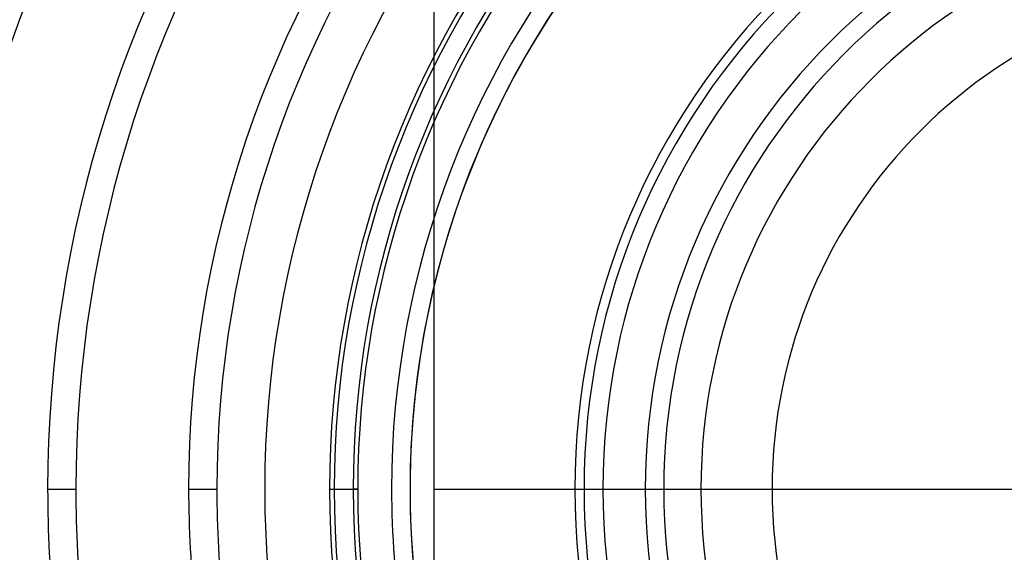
# Model space of a CAD drawing. Header units: millimetres. Extents: x -215 to 215, y -215 to 215.
# Tile 36 of 55: x -68 to -15, y -3 to 25. Entities that reach past the tile are written whole.
import ezdxf

# ---------------------------------------------------------------- set-up
doc = ezdxf.new("R2010")
doc.units = ezdxf.units.MM
doc.layers.add('MAIN-1', color=7, linetype='Continuous')
doc.layers.add('MAIN-2', color=7, linetype='Continuous')

msp = doc.modelspace()

# ---------------------------------------------------------------- linework, layer by layer
at = {"layer": 'MAIN-1'}
for radius, start, end in [(162, 0, 180.00002), (153.5, 89.99998, 270.00002), (152.5, 89.99998, 270.00002), (38.125, 90, 180), (37.625, 90, 270), (34.312, 90, 180), (33.312, 90, 270), (162, 179.99998, 0), (38.125, 180, 270), (34.312, 180, 270)]:
    msp.add_arc((0, 0), radius, start, end, dxfattribs=at)
at = {"layer": 'MAIN-2'}
for p, q in [((-45.75, 36.6), (-45.75, -36.6)), ((-66.642, 0), (-65.117, 0)), ((-66.642, 0), (-65.117, 0)), ((-59.018, 0), (-57.492, 0)), ((-59.018, 0), (-57.492, 0)), ((-54.9, 0), (-54.9, 0)), ((-51.393, 0), (-49.867, 0)), ((-51.393, 0), (-51.145, 0)), ((-49.867, 0), (-50.115, 0)), ((-38.125, 0), (-38.125, 0)), ((-38.125, 0), (-38.125, 0)), ((-34.312, 0), (-34.312, 0)), ((-48.038, 0), (-48.038, 0)), ((-48.038, 0), (-48.038, 0)), ((-45.75, 0), (45.75, 0)), ((-36.6, 0), (-36.6, 0)), ((-27.45, 0), (-27.45, 0))]:
    msp.add_line(p, q, dxfattribs=at)
for radius, start, end in [(161, 0, 180.00002), (47.038, 90, 270), (81.892, 145.93029, 180.00002), (80.368, 145.86486, 179.99998), (74.267, 145.48069, 180.00002), (72.743, 145.35017, 179.99998), (66.642, 144.66101, 180.00002), (65.118, 144.44083, 179.99998), (36.6, 0, 180), (59.017, 142.66471, 180.00002), (57.492, 142.1306, 179.99998), (54.9, 141.1497, 180), (51.392, 140.1073, 180), (51.145, 139.9661, 180), (50.115, 140.0685, 180), (48.038, 137.9976, 180), (49.867, 140.2639, 180), (47.038, 137.4541, 198.3054), (31.3, 90, 270), (27.45, 0, 180), (161, 180.00002, 0), (65.118, 179.99998, 192.0612), (57.492, 179.99998, 192.65146), (51.145, 180, 220.0339), (49.867, 180, 219.7361), (48.038, 180, 197.6016), (36.6, 180, 0), (27.45, 180, 0), (66.642, 180.00002, 191.92398), (59.017, 180.00002, 192.54804), (54.9, 180, 193.5573), (51.392, 180, 219.8927), (50.115, 180, 219.9315)]:
    msp.add_arc((0, 0), radius, start, end, dxfattribs=at)

doc.saveas('drawing.dxf')
